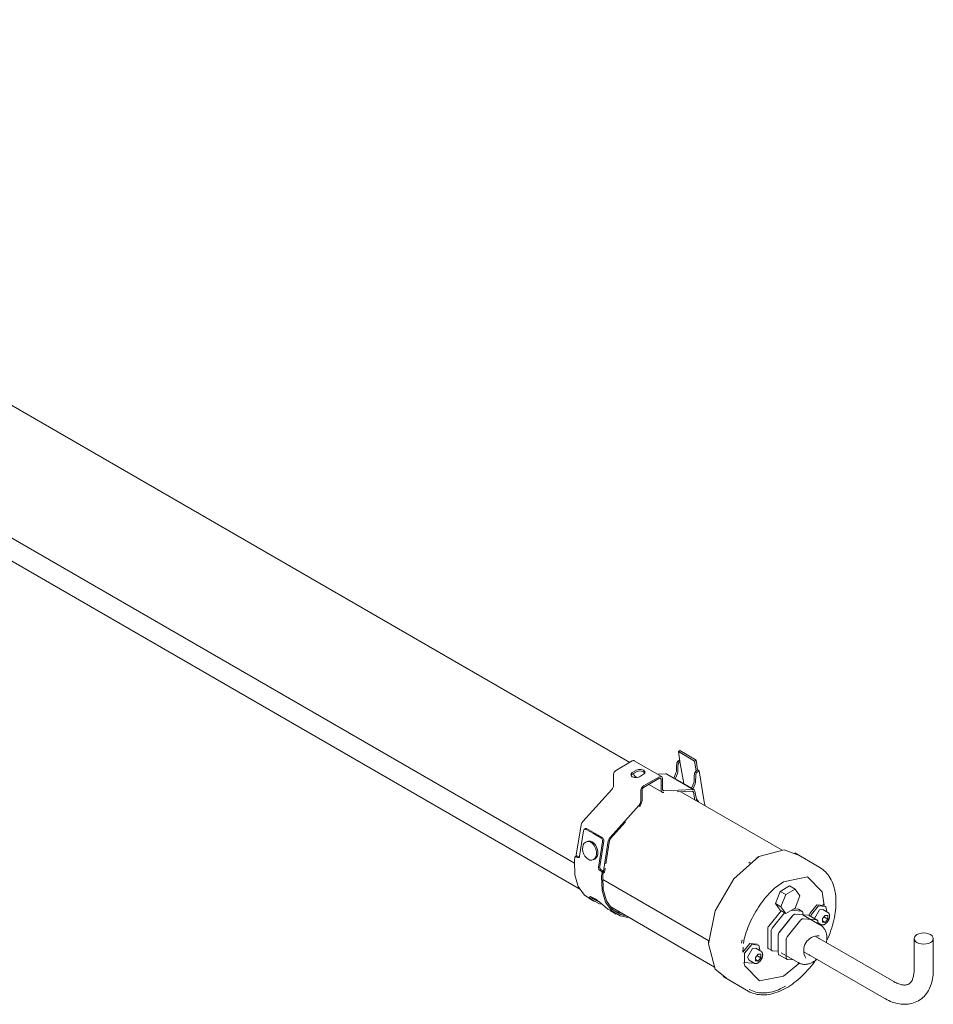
# Model space of a CAD drawing. Header units: millimetres. Extents: x 6125 to 10967, y 1457 to 6729.
# Tile 8 of 8: x 9909 to 10384, y 5150 to 5661. Entities that reach past the tile are written whole.
import ezdxf

# ---------------------------------------------------------------- set-up
doc = ezdxf.new("R2010")
doc.units = ezdxf.units.MM
doc.layers.add('E-LITE-EQPM', color=7, linetype='Continuous', lineweight=20)

# ---------------------------------------------------------------- blocks, each defined once
blk = doc.blocks.new('75750 - 75751 SCUBA Chrome wall lamp 36W-499321-00 Isometrico PDF Copy 1')
at = {"layer": 'E-LITE-EQPM', "color": 251, "lineweight": 9, "true_color": 0x636466}
for p, q in [((2740.71, 5275.45), (2072.72, 5661.11)), ((2033.69, 5614.65), (2711.92, 5223.07)), ((2711.92, 5223.07), (2033.69, 5614.65)), ((2037.79, 5600.45), (2715.05, 5209.43)), ((2765.7, 5276.02), (2766.62, 5276.73)), ((2765.9, 5281.01), (2766.6, 5281.56)), ((2766.76, 5275.88), (2765.9, 5281.01)), ((2765.9, 5281.01), (2774.38, 5276.11)), ((2775.08, 5276.66), (2766.6, 5281.56)), ((2775.08, 5276.66), (2774.38, 5276.11)), ((2775.94, 5271.52), (2775.08, 5276.66)), ((2733.69, 5271.39), (2741.99, 5276.18)), ((2757.18, 5268.12), (2743.03, 5276.29)), ((2764.95, 5271.33), (2765.02, 5274.04)), ((2765.66, 5270.92), (2765.72, 5273.63)), ((2765.7, 5276.02), (2766.41, 5275.61)), ((2766.41, 5275.61), (2766.76, 5275.88)), ((2766.76, 5275.88), (2768.68, 5264.39)), ((2774.38, 5276.11), (2775.24, 5270.98)), ((2775.24, 5270.98), (2775.94, 5271.52)), ((2775.94, 5271.52), (2776.65, 5271.12)), ((2732.2, 5263.43), (2732.2, 5268.82)), ((2741.98, 5270.14), (2744.11, 5271.36)), ((2744.11, 5270.55), (2741.98, 5269.32)), ((2742.76, 5269.53), (2742.76, 5269.77)), ((2743.39, 5268.14), (2744.29, 5267.61)), ((2747.78, 5269.24), (2745.66, 5268.02)), ((2756.13, 5268.02), (2747.83, 5263.23)), ((2747.83, 5262.41), (2756.13, 5267.2)), ((2755.09, 5269.33), (2759.44, 5269.5)), ((2756.9, 5266.75), (2756.9, 5261.36)), ((2757.61, 5261.77), (2757.61, 5267.16)), ((2774.02, 5261.22), (2759.88, 5269.39)), ((2763.61, 5267.19), (2763.76, 5267.61)), ((2763.76, 5267.61), (2764.68, 5270.05)), ((2772.84, 5261.99), (2764.35, 5266.89)), ((2764.47, 5267.2), (2765.39, 5269.64)), ((2774.21, 5268.73), (2774.14, 5266.02)), ((2774.91, 5268.32), (2774.85, 5265.61)), ((2775.24, 5270.98), (2774.9, 5270.71)), ((2774.9, 5270.71), (2775.6, 5270.3)), ((2776.65, 5271.12), (2775.6, 5270.3)), ((2779.37, 5254.87), (2776.65, 5271.12)), ((2716.34, 5244.67), (2731.37, 5261.44)), ((2750.57, 5263.99), (2757.53, 5259.97)), ((2773.56, 5261.33), (2758.44, 5260.74)), ((2773.87, 5264.74), (2772.95, 5262.31)), ((2773.66, 5261.9), (2773.53, 5261.52)), ((2774.58, 5264.33), (2773.66, 5261.9)), ((2746.34, 5260.66), (2746.34, 5255.26)), ((2747.05, 5255.67), (2747.05, 5261.07)), ((2758.14, 5259.83), (2758.35, 5259.84)), ((2765.37, 5260.11), (2773.28, 5260.42)), ((2819.77, 5229.8), (2767.15, 5260.18)), ((2773.74, 5260.01), (2774.54, 5255.91)), ((2775.45, 5255.39), (2774.43, 5260.57)), ((2775.31, 5256.41), (2775.43, 5256.34)), ((2775.43, 5256.34), (2775.51, 5256.21)), ((2745.51, 5253.28), (2730.48, 5236.5)), ((2745.62, 5252.5), (2745.81, 5252.71)), ((2779.61, 5253.41), (2779.37, 5254.87)), ((2779.63, 5253.01), (2779.61, 5253.41)), ((2712.73, 5226.46), (2715.33, 5242.78)), ((2717.75, 5241.04), (2717.17, 5240.71)), ((2718.13, 5241.14), (2726.67, 5236.21)), ((2730.74, 5235.89), (2738.47, 5244.51)), ((2716.66, 5239.84), (2714.56, 5226.71)), ((2718.08, 5240.66), (2721.85, 5238.49)), ((2721.85, 5238.49), (2725.62, 5236.31)), ((2718.83, 5234.49), (2718.14, 5234.25)), ((2724.46, 5221), (2726.56, 5234.13)), ((2727.13, 5234.46), (2725.04, 5221.33)), ((2729.48, 5234.62), (2726.82, 5217.97)), ((2728.24, 5222.78), (2730.17, 5234.86)), ((2711.91, 5224.61), (2712.15, 5226.1)), ((2712.95, 5226.81), (2712.37, 5226.48)), ((2713.45, 5226.07), (2712.77, 5226.46)), ((2713.35, 5226.79), (2714.02, 5226.4)), ((2807.8, 5226.52), (2806.74, 5225.91)), ((2839.35, 5220.92), (2826.35, 5228.43)), ((2721.38, 5224.79), (2722.08, 5225.03)), ((2727.51, 5218.2), (2727.87, 5220.44)), ((2802.46, 5223.02), (2803.24, 5223.6)), ((2725.88, 5218.9), (2725.2, 5219.29)), ((2725.78, 5219.62), (2726.45, 5219.23)), ((2726.29, 5217.94), (2726.05, 5216.45)), ((2726.1, 5218.38), (2726.28, 5218.28)), ((2726.61, 5216.67), (2726.87, 5218.27)), ((2726.8, 5217.98), (2726.82, 5217.97)), ((2726.82, 5217.97), (2727.51, 5218.2)), ((2726.65, 5214.57), (2781.66, 5182.81)), ((2781.66, 5182.81), (2726.65, 5214.57)), ((2820.53, 5213.41), (2816.37, 5210.43)), ((2818.8, 5208.43), (2823.7, 5211.26)), ((2823.7, 5211.26), (2826.57, 5209.6)), ((2816.35, 5202.11), (2818.8, 5208.43)), ((2818.8, 5208.43), (2821.67, 5206.77)), ((2821.67, 5206.77), (2819.22, 5200.46)), ((2826.57, 5209.6), (2821.67, 5206.77)), ((2829.02, 5206.12), (2826.57, 5209.6)), ((2826.57, 5199.8), (2829.02, 5206.12)), ((2719.41, 5204.83), (2722.24, 5203.2)), ((2721.54, 5204.62), (2724.91, 5202.88)), ((2721.96, 5204.55), (2722.9, 5204.27)), ((2730.75, 5200.37), (2784.77, 5169.18)), ((2818.8, 5198.63), (2816.35, 5202.11)), ((2816.35, 5202.11), (2819.22, 5200.46)), ((2819.22, 5200.46), (2821.67, 5196.97)), ((2837.92, 5201.51), (2841.58, 5201.18)), ((2841.79, 5201.3), (2840.91, 5201.8)), ((2729.27, 5199.28), (2732.51, 5197.45)), ((2730.73, 5198.3), (2733.55, 5196.67)), ((2735.39, 5197.49), (2734, 5197.8)), ((2812.89, 5190.4), (2819.28, 5198.34)), ((2821.11, 5197.29), (2814.72, 5189.34)), ((2818.4, 5187.22), (2825.46, 5196)), ((2818.8, 5198.63), (2821.67, 5196.97)), ((2821.67, 5196.97), (2826.57, 5199.8)), ((2830, 5198.16), (2824.56, 5198.64)), ((2825.05, 5195.62), (2825.2, 5195.71)), ((2825.9, 5199.42), (2828.17, 5199.21)), ((2826.61, 5196.66), (2833.68, 5196.03)), ((2827.69, 5196.63), (2830.44, 5196.34)), ((2828.17, 5199.21), (2828.4, 5199.14)), ((2830.23, 5198.08), (2828.4, 5199.14)), ((2830.56, 5196.33), (2830.56, 5197.35)), ((2839.48, 5191.14), (2830.74, 5196.18)), ((2833.68, 5196.03), (2833.91, 5195.96)), ((2838.03, 5193.58), (2833.91, 5195.96)), ((2836.71, 5194.39), (2839.25, 5198.79)), ((2839.25, 5198.79), (2841.04, 5198.97)), ((2842.18, 5196), (2840.8, 5194.29)), ((2843.61, 5197.49), (2841.04, 5198.97)), ((2841.54, 5195.21), (2843.56, 5194.04)), ((2843.56, 5195.88), (2842.18, 5196)), ((2843.56, 5194.04), (2843.56, 5195.88)), ((2829.58, 5193.62), (2822.52, 5184.84)), ((2837.8, 5193.65), (2830.73, 5194.28)), ((2838.37, 5191.73), (2838.37, 5192.84)), ((2838.37, 5192.22), (2840.02, 5191.26)), ((2839.32, 5191.58), (2838.97, 5191.34)), ((2840.05, 5190.76), (2840.22, 5191.33)), ((2840.8, 5194.29), (2840.8, 5192.45)), ((2842.18, 5192.33), (2840.8, 5193.12)), ((2840.8, 5192.45), (2842.18, 5192.33)), ((2842.18, 5192.33), (2843.56, 5194.04)), ((2812.32, 5179.5), (2812.32, 5188.91)), ((2814.15, 5187.86), (2814.15, 5178.45)), ((2817.74, 5178.26), (2817.78, 5186.09)), ((2817.83, 5176.32), (2817.83, 5185.73)), ((2877.92, 5161.59), (2836.94, 5185.24)), ((2781.62, 5182.41), (2781.62, 5181.18)), ((2799.01, 5183.3), (2798.68, 5181.6)), ((2799.52, 5179.45), (2799.42, 5176.82)), ((2799.47, 5176.87), (2803.13, 5181.42)), ((2803.13, 5181.42), (2806.79, 5181.09)), ((2821.95, 5183.35), (2821.95, 5173.94)), ((2838.55, 5184.12), (2839.28, 5183.89)), ((2888.38, 5183.96), (2888.38, 5167.63)), ((2898.38, 5167.63), (2898.38, 5183.96)), ((2804.46, 5178.71), (2806.25, 5178.88)), ((2807.39, 5175.92), (2806.01, 5174.2)), ((2808.82, 5177.4), (2806.25, 5178.88)), ((2806.75, 5175.12), (2808.77, 5173.96)), ((2808.77, 5175.79), (2807.39, 5175.92)), ((2808.77, 5173.96), (2808.77, 5175.79)), ((2812.65, 5178.76), (2814.48, 5177.7)), ((2814.72, 5177.63), (2817.83, 5177.35)), ((2818.16, 5175.58), (2822.29, 5173.2)), ((2819.37, 5176.49), (2828.11, 5171.44)), ((2831.08, 5177.08), (2872.92, 5152.93)), ((2834.28, 5175.23), (2833.72, 5175.75)), ((2802.66, 5172.66), (2805.23, 5171.18)), ((2804.53, 5171.49), (2804.01, 5171.15)), ((2806.01, 5174.2), (2806.01, 5172.36)), ((2806.01, 5173.04), (2807.39, 5172.24)), ((2806.01, 5172.36), (2807.39, 5172.24)), ((2807.39, 5172.24), (2808.77, 5173.96)), ((2820.53, 5164.49), (2828.96, 5171.43)), ((2822.52, 5173.12), (2825.78, 5172.83)), ((2789.25, 5164.17), (2802.25, 5156.66))]:
    blk.add_line(p, q, dxfattribs=at)
for points in [[(2741.99, 5276.18, 0), (2742.37, 5276.35, 0), (2742.73, 5276.38, 0), (2743.03, 5276.29, 0)], [(2744.11, 5271.36, 0), (2744.64, 5271.6, 0), (2745.27, 5271.75, 0), (2745.94, 5271.8, 0), (2746.62, 5271.75, 0), (2747.24, 5271.6, 0), (2747.78, 5271.36, 0), (2748.2, 5271.05, 0), (2748.46, 5270.69, 0), (2748.54, 5270.3, 0), (2748.46, 5269.91, 0), (2748.2, 5269.55, 0), (2747.78, 5269.24, 0)], [(2765.02, 5274.04, 0), (2765.06, 5274.57, 0), (2765.15, 5275.12, 0)], [(2765.15, 5275.12, 0), (2765.21, 5275.32, 0), (2765.3, 5275.52, 0), (2765.42, 5275.71, 0), (2765.55, 5275.88, 0), (2765.7, 5276.02, 0)], [(2765.72, 5273.63, 0), (2765.76, 5274.16, 0), (2765.86, 5274.71, 0)], [(2765.86, 5274.71, 0), (2765.92, 5274.91, 0), (2766.01, 5275.11, 0), (2766.12, 5275.3, 0), (2766.26, 5275.47, 0), (2766.41, 5275.61, 0)], [(2732.2, 5268.82, 0), (2732.25, 5269.29, 0), (2732.4, 5269.79, 0), (2732.64, 5270.28, 0), (2732.94, 5270.73, 0), (2733.3, 5271.11, 0), (2733.69, 5271.39, 0)], [(2745.66, 5268.02, 0), (2745.12, 5267.78, 0), (2744.5, 5267.63, 0), (2743.82, 5267.58, 0), (2743.15, 5267.63, 0), (2742.52, 5267.78, 0), (2741.98, 5268.02, 0), (2741.57, 5268.33, 0), (2741.31, 5268.69, 0), (2741.22, 5269.08, 0), (2741.31, 5269.47, 0), (2741.57, 5269.83, 0), (2741.98, 5270.14, 0)], [(2741.98, 5269.32, 0), (2741.57, 5269.01, 0), (2741.33, 5268.69, 0)], [(2743.39, 5268.14, 0), (2743.24, 5268.24, 0), (2742.98, 5268.56, 0), (2742.82, 5269, 0), (2742.76, 5269.53, 0)], [(2748.44, 5269.92, 0), (2748.2, 5270.24, 0), (2747.78, 5270.55, 0), (2747.24, 5270.79, 0), (2746.62, 5270.94, 0), (2745.94, 5270.99, 0), (2745.27, 5270.94, 0), (2744.64, 5270.79, 0), (2744.11, 5270.55, 0)], [(2757.61, 5267.16, 0), (2757.56, 5267.58, 0), (2757.41, 5267.9, 0), (2757.18, 5268.12, 0), (2756.87, 5268.22, 0), (2756.51, 5268.18, 0), (2756.13, 5268.02, 0)], [(2756.13, 5267.2, 0), (2756.33, 5267.29, 0), (2756.52, 5267.31, 0), (2756.68, 5267.26, 0), (2756.8, 5267.14, 0), (2756.88, 5266.97, 0), (2756.9, 5266.75, 0)], [(2759.48, 5269.49, 0), (2759.73, 5269.45, 0), (2759.99, 5269.31, 0)], [(2764.35, 5266.89, 0), (2764.41, 5267.05, 0), (2764.47, 5267.2, 0)], [(2764.68, 5270.05, 0), (2764.87, 5270.7, 0), (2764.95, 5271.33, 0)], [(2765.39, 5269.64, 0), (2765.58, 5270.29, 0), (2765.66, 5270.92, 0)], [(2774.34, 5269.81, 0), (2774.25, 5269.26, 0), (2774.21, 5268.73, 0)], [(2774.9, 5270.71, 0), (2774.75, 5270.57, 0), (2774.61, 5270.4, 0), (2774.49, 5270.21, 0), (2774.4, 5270.01, 0), (2774.34, 5269.81, 0)], [(2775.05, 5269.4, 0), (2774.95, 5268.85, 0), (2774.91, 5268.32, 0)], [(2775.6, 5270.3, 0), (2775.45, 5270.16, 0), (2775.32, 5269.99, 0), (2775.2, 5269.8, 0), (2775.11, 5269.6, 0), (2775.05, 5269.4, 0)], [(2731.37, 5261.44, 0), (2731.65, 5261.8, 0), (2731.88, 5262.2, 0), (2732.06, 5262.62, 0), (2732.17, 5263.03, 0), (2732.2, 5263.43, 0)], [(2747.83, 5263.23, 0), (2747.44, 5262.95, 0), (2747.09, 5262.57, 0), (2746.78, 5262.12, 0), (2746.54, 5261.63, 0), (2746.4, 5261.13, 0), (2746.34, 5260.66, 0)], [(2747.05, 5261.07, 0), (2747.08, 5261.31, 0), (2747.16, 5261.57, 0), (2747.28, 5261.83, 0), (2747.44, 5262.07, 0), (2747.63, 5262.26, 0), (2747.83, 5262.41, 0)], [(2756.9, 5261.36, 0), (2756.96, 5260.83, 0), (2757.12, 5260.4, 0), (2757.38, 5260.08, 0), (2757.73, 5259.88, 0), (2758.14, 5259.83, 0)], [(2758.44, 5260.74, 0), (2758.16, 5260.78, 0), (2757.93, 5260.91, 0), (2757.76, 5261.12, 0), (2757.65, 5261.42, 0), (2757.61, 5261.77, 0)], [(2772.95, 5262.31, 0), (2772.9, 5262.15, 0), (2772.84, 5261.99, 0)], [(2774.43, 5260.57, 0), (2774.32, 5260.9, 0), (2774.13, 5261.15, 0), (2773.87, 5261.29, 0), (2773.58, 5261.32, 0)], [(2774.14, 5266.02, 0), (2774.07, 5265.4, 0), (2773.87, 5264.74, 0)], [(2774.85, 5265.61, 0), (2774.77, 5264.99, 0), (2774.58, 5264.33, 0)], [(2773.28, 5260.41, 0), (2773.44, 5260.39, 0), (2773.58, 5260.31, 0), (2773.68, 5260.19, 0), (2773.74, 5260.01, 0)], [(2776.38, 5254.86, 0), (2776.37, 5254.91, 0), (2776.36, 5254.96, 0), (2776.34, 5255.01, 0), (2776.33, 5255.05, 0), (2776.31, 5255.1, 0), (2776.3, 5255.15, 0), (2776.28, 5255.19, 0), (2776.26, 5255.24, 0), (2776.24, 5255.28, 0), (2776.22, 5255.33, 0), (2776.2, 5255.37, 0), (2776.17, 5255.41, 0), (2776.15, 5255.46, 0), (2776.12, 5255.5, 0), (2776.1, 5255.54, 0), (2776.07, 5255.58, 0), (2776.05, 5255.62, 0), (2776.02, 5255.66, 0), (2775.99, 5255.7, 0), (2775.96, 5255.74, 0), (2775.93, 5255.78, 0), (2775.9, 5255.81, 0), (2775.86, 5255.85, 0), (2775.83, 5255.89, 0), (2775.8, 5255.92, 0), (2775.76, 5255.96, 0), (2775.73, 5255.99, 0), (2775.69, 5256.02, 0), (2775.65, 5256.05, 0), (2775.62, 5256.09, 0), (2775.58, 5256.12, 0), (2775.54, 5256.14, 0), (2775.5, 5256.17, 0), (2775.45, 5256.2, 0), (2775.41, 5256.23, 0), (2775.4, 5256.23, 0)], [(2746.34, 5255.26, 0), (2746.31, 5254.87, 0), (2746.2, 5254.45, 0), (2746.02, 5254.03, 0), (2745.79, 5253.63, 0), (2745.51, 5253.28, 0)], [(2745.81, 5252.71, 0), (2746.23, 5253.24, 0), (2746.57, 5253.84, 0), (2746.83, 5254.46, 0), (2747, 5255.08, 0), (2747.05, 5255.67, 0)], [(2715.33, 5242.78, 0), (2715.43, 5243.19, 0), (2715.58, 5243.59, 0), (2715.8, 5243.99, 0), (2716.05, 5244.35, 0), (2716.34, 5244.67, 0)], [(2718.08, 5240.66, 0), (2717.81, 5240.78, 0), (2717.54, 5240.81, 0), (2717.29, 5240.76, 0), (2717.06, 5240.63, 0), (2716.88, 5240.43, 0), (2716.74, 5240.16, 0), (2716.66, 5239.84, 0)], [(2717.46, 5240.76, 0), (2717.65, 5240.97, 0), (2717.87, 5241.1, 0), (2718.13, 5241.14, 0)], [(2718.13, 5241.14, 0), (2718.04, 5241.04, 0), (2717.98, 5240.95, 0), (2717.96, 5240.86, 0), (2717.97, 5240.78, 0), (2718.01, 5240.72, 0), (2718.08, 5240.66, 0)], [(2725.62, 5236.31, 0), (2725.72, 5236.27, 0), (2725.85, 5236.23, 0), (2726.01, 5236.21, 0), (2726.21, 5236.2, 0), (2726.43, 5236.2, 0), (2726.67, 5236.21, 0)], [(2726.56, 5234.13, 0), (2726.58, 5234.48, 0), (2726.54, 5234.85, 0), (2726.45, 5235.21, 0), (2726.3, 5235.56, 0), (2726.1, 5235.87, 0), (2725.87, 5236.12, 0), (2725.62, 5236.31, 0)], [(2726.67, 5236.21, 0), (2726.87, 5235.9, 0), (2727.02, 5235.55, 0), (2727.12, 5235.19, 0), (2727.16, 5234.82, 0), (2727.13, 5234.46, 0)], [(2730.48, 5236.5, 0), (2730.19, 5236.19, 0), (2729.94, 5235.82, 0), (2729.73, 5235.43, 0), (2729.57, 5235.02, 0), (2729.48, 5234.62, 0)], [(2730.17, 5234.86, 0), (2730.22, 5235.08, 0), (2730.31, 5235.3, 0), (2730.43, 5235.52, 0), (2730.57, 5235.72, 0), (2730.74, 5235.89, 0)], [(2720.46, 5233.93, 0), (2719.52, 5234.3, 0), (2718.6, 5234.36, 0), (2717.76, 5234.08, 0), (2717.05, 5233.49, 0), (2716.53, 5232.63, 0), (2716.22, 5231.56, 0), (2716.16, 5230.35, 0), (2716.35, 5229.08, 0), (2716.76, 5227.85, 0), (2717.38, 5226.72, 0), (2718.17, 5225.79, 0), (2719.06, 5225.11, 0)], [(2718.6, 5234.39, 0), (2719.29, 5234.59, 0), (2720.22, 5234.54, 0), (2721.16, 5234.16, 0)], [(2719.06, 5225.11, 0), (2720, 5224.73, 0), (2720.92, 5224.68, 0), (2721.76, 5224.96, 0), (2722.47, 5225.55, 0), (2722.99, 5226.41, 0), (2723.3, 5227.48, 0), (2723.36, 5228.69, 0), (2723.17, 5229.95, 0), (2722.76, 5231.19, 0), (2722.14, 5232.31, 0), (2721.35, 5233.25, 0), (2720.46, 5233.93, 0)], [(2721.16, 5234.16, 0), (2722.05, 5233.49, 0), (2722.83, 5232.55, 0), (2723.45, 5231.43, 0), (2723.87, 5230.19, 0), (2724.05, 5228.93, 0), (2723.99, 5227.72, 0), (2723.69, 5226.64, 0), (2723.16, 5225.79, 0), (2722.46, 5225.2, 0), (2721.76, 5224.94, 0)], [(2712.77, 5226.46, 0), (2712.65, 5226.51, 0), (2712.54, 5226.53, 0), (2712.42, 5226.5, 0), (2712.33, 5226.45, 0), (2712.24, 5226.36, 0), (2712.18, 5226.24, 0), (2712.15, 5226.1, 0)], [(2712.72, 5226.43, 0), (2712.76, 5226.57, 0), (2712.82, 5226.69, 0), (2712.9, 5226.78, 0), (2713, 5226.84, 0), (2713.11, 5226.86, 0), (2713.23, 5226.84, 0), (2713.35, 5226.79, 0)], [(2714.56, 5226.71, 0), (2714.5, 5226.47, 0), (2714.39, 5226.26, 0), (2714.24, 5226.1, 0), (2714.07, 5225.99, 0), (2713.87, 5225.96, 0), (2713.66, 5225.98, 0), (2713.45, 5226.07, 0)], [(2714.02, 5226.4, 0), (2714.24, 5226.31, 0), (2714.39, 5226.29, 0)], [(2807.8, 5226.59, 0), (2794.68, 5214.96, 0), (2785.08, 5198.33, 0), (2781.56, 5181.15, 0), (2785.08, 5168.03, 0), (2790.93, 5163.36, 0)], [(2827.89, 5227.37, 0), (2820.92, 5230.1, 0), (2807.8, 5226.59, 0)], [(2711.88, 5224.27, 0), (2711.9, 5224.44, 0), (2711.91, 5224.61, 0)], [(2720.77, 5204.16, 0), (2717.13, 5206.53, 0), (2713.91, 5211.02, 0), (2712.13, 5217.06, 0), (2711.88, 5224.27, 0)], [(2725.2, 5219.29, 0), (2725, 5219.43, 0), (2724.82, 5219.63, 0), (2724.66, 5219.88, 0), (2724.55, 5220.15, 0), (2724.47, 5220.43, 0), (2724.44, 5220.72, 0), (2724.46, 5221, 0)], [(2725.04, 5221.33, 0), (2725.02, 5221.06, 0), (2725.05, 5220.77, 0), (2725.12, 5220.48, 0), (2725.24, 5220.21, 0), (2725.39, 5219.97, 0), (2725.57, 5219.77, 0), (2725.78, 5219.62, 0)], [(2839.35, 5220.92, 0), (2840.18, 5220.4, 0), (2840.97, 5219.83, 0), (2841.72, 5219.2, 0), (2842.44, 5218.52, 0), (2843.11, 5217.79, 0), (2843.73, 5217.01, 0), (2844.31, 5216.19, 0), (2844.85, 5215.33, 0), (2845.34, 5214.42, 0), (2845.78, 5213.48, 0), (2846.18, 5212.51, 0), (2846.54, 5211.5, 0), (2846.85, 5210.46, 0), (2847.11, 5209.39, 0), (2847.34, 5208.29, 0), (2847.51, 5207.16, 0), (2847.65, 5206.01, 0), (2847.74, 5204.84, 0), (2847.79, 5203.65, 0), (2847.79, 5202.43, 0), (2847.76, 5201.2, 0), (2847.68, 5199.95, 0), (2847.56, 5198.69, 0), (2847.4, 5197.41, 0), (2847.2, 5196.12, 0), (2846.96, 5194.82, 0), (2846.68, 5193.51, 0), (2846.36, 5192.2, 0), (2846, 5190.88, 0), (2845.61, 5189.56, 0), (2845.18, 5188.24, 0), (2844.71, 5186.92, 0), (2844.21, 5185.6, 0), (2843.67, 5184.29, 0), (2843.1, 5182.99, 0), (2842.9, 5182.57, 0)], [(2726.29, 5217.94, 0), (2726.3, 5218.09, 0), (2726.28, 5218.25, 0), (2726.24, 5218.41, 0), (2726.18, 5218.56, 0), (2726.09, 5218.7, 0), (2725.99, 5218.81, 0), (2725.88, 5218.9, 0)], [(2726.05, 5216.45, 0), (2726.04, 5216.28, 0), (2726.03, 5216.11, 0)], [(2726.03, 5216.11, 0), (2726.27, 5208.9, 0), (2728.05, 5202.86, 0), (2731.27, 5198.36, 0), (2735.73, 5195.68, 0), (2739.72, 5194.96, 0)], [(2726.45, 5219.23, 0), (2726.57, 5219.15, 0), (2726.67, 5219.03, 0), (2726.75, 5218.9, 0), (2726.82, 5218.75, 0), (2726.86, 5218.59, 0), (2726.88, 5218.42, 0), (2726.87, 5218.27, 0)], [(2726.59, 5216.43, 0), (2726.6, 5216.55, 0), (2726.61, 5216.67, 0)], [(2737.98, 5195.9, 0), (2736.02, 5196.42, 0), (2731.67, 5199.06, 0), (2728.55, 5203.47, 0), (2726.82, 5209.38, 0), (2726.59, 5216.43, 0)], [(2841.64, 5201.2, 0), (2840.67, 5208.14, 0), (2832.98, 5215.93, 0), (2820.53, 5213.41, 0)], [(2799.67, 5181.41, 0), (2799.91, 5182.57, 0), (2800.18, 5183.75, 0), (2800.49, 5184.93, 0), (2800.84, 5186.13, 0), (2801.22, 5187.32, 0), (2801.63, 5188.52, 0), (2802.08, 5189.72, 0), (2802.56, 5190.92, 0), (2803.08, 5192.11, 0), (2803.62, 5193.3, 0), (2804.19, 5194.48, 0), (2804.8, 5195.65, 0), (2805.43, 5196.81, 0), (2806.09, 5197.96, 0), (2806.77, 5199.08, 0), (2807.48, 5200.19, 0), (2808.21, 5201.28, 0), (2808.97, 5202.35, 0), (2809.74, 5203.4, 0), (2810.54, 5204.42, 0), (2811.35, 5205.41, 0), (2812.18, 5206.37, 0), (2813.02, 5207.3, 0), (2813.88, 5208.2, 0), (2814.75, 5209.07, 0), (2815.63, 5209.9, 0), (2816.52, 5210.69, 0), (2816.62, 5210.78, 0)], [(2720.79, 5204.18, 0), (2719.97, 5204.96, 0), (2719.73, 5205.53, 0), (2720.19, 5205.71, 0), (2721.33, 5205.35, 0), (2722.97, 5204.4, 0), (2724.8, 5203.05, 0), (2726.55, 5201.59, 0), (2728.06, 5200.29, 0), (2729.27, 5199.28, 0)], [(2720.49, 5205.62, 0), (2720.68, 5205.36, 0), (2721.54, 5204.62, 0)], [(2726.1, 5201.76, 0), (2724.88, 5202.06, 0), (2720.79, 5204.18, 0)], [(2833.97, 5195.96, 0), (2834.26, 5196.95, 0), (2837.92, 5201.51, 0)], [(2834.78, 5195.33, 0), (2835.13, 5196.45, 0), (2838.8, 5201, 0)], [(2838.8, 5201, 0), (2842.46, 5200.67, 0), (2842.99, 5197.94, 0)], [(2817.91, 5186.48, 0), (2818.09, 5186.96, 0), (2825.05, 5195.62, 0)], [(2825.46, 5196, 0), (2825.74, 5196.29, 0), (2826.04, 5196.51, 0), (2826.33, 5196.63, 0), (2826.61, 5196.66, 0)], [(2830.56, 5197.35, 0), (2830.53, 5197.67, 0), (2830.41, 5197.92, 0), (2830.23, 5198.08, 0), (2830, 5198.16, 0)], [(2843.61, 5197.49, 0), (2843.7, 5197.43, 0), (2843.79, 5197.37, 0), (2843.87, 5197.3, 0), (2843.95, 5197.23, 0), (2844.02, 5197.15, 0), (2844.09, 5197.06, 0), (2844.15, 5196.98, 0), (2844.21, 5196.88, 0), (2844.26, 5196.79, 0), (2844.3, 5196.69, 0), (2844.34, 5196.59, 0), (2844.38, 5196.49, 0), (2844.41, 5196.38, 0), (2844.44, 5196.27, 0), (2844.46, 5196.16, 0), (2844.48, 5196.05, 0), (2844.49, 5195.94, 0), (2844.5, 5195.82, 0), (2844.51, 5195.71, 0), (2844.51, 5195.59, 0), (2844.5, 5195.47, 0), (2844.5, 5195.35, 0), (2844.48, 5195.23, 0), (2844.47, 5195.1, 0), (2844.45, 5194.98, 0), (2844.43, 5194.86, 0), (2844.4, 5194.73, 0), (2844.37, 5194.61, 0), (2844.34, 5194.48, 0), (2844.3, 5194.36, 0), (2844.26, 5194.23, 0), (2844.21, 5194.11, 0), (2844.17, 5193.99, 0), (2844.12, 5193.86, 0), (2844.06, 5193.74, 0), (2844.01, 5193.62, 0), (2843.95, 5193.5, 0), (2843.88, 5193.38, 0), (2843.82, 5193.26, 0), (2843.75, 5193.14, 0), (2843.68, 5193.03, 0), (2843.61, 5192.92, 0), (2843.53, 5192.81, 0), (2843.45, 5192.7, 0), (2843.37, 5192.59, 0), (2843.29, 5192.49, 0), (2843.21, 5192.38, 0), (2843.12, 5192.28, 0), (2843.03, 5192.19, 0), (2842.94, 5192.1, 0), (2842.85, 5192.01, 0), (2842.76, 5191.92, 0), (2842.66, 5191.83, 0), (2842.56, 5191.75, 0), (2842.47, 5191.68, 0), (2842.37, 5191.61, 0), (2842.27, 5191.54, 0), (2842.17, 5191.47, 0), (2842.07, 5191.42, 0)], [(2812.32, 5188.91, 0), (2812.36, 5189.28, 0), (2812.47, 5189.67, 0), (2812.65, 5190.05, 0), (2812.89, 5190.4, 0)], [(2830.73, 5194.28, 0), (2830.46, 5194.26, 0), (2830.16, 5194.13, 0), (2829.86, 5193.91, 0), (2829.58, 5193.62, 0)], [(2838.37, 5192.84, 0), (2838.33, 5193.16, 0), (2838.21, 5193.41, 0), (2838.03, 5193.58, 0), (2837.8, 5193.65, 0)], [(2839.48, 5191.14, 0), (2839.87, 5190.89, 0), (2840.24, 5190.63, 0), (2840.59, 5190.34, 0), (2840.91, 5190.02, 0), (2841.21, 5189.7, 0), (2841.49, 5189.35, 0), (2841.74, 5189, 0), (2841.97, 5188.64, 0), (2842.17, 5188.27, 0), (2842.35, 5187.89, 0), (2842.5, 5187.51, 0), (2842.63, 5187.13, 0), (2842.75, 5186.75, 0), (2842.84, 5186.36, 0), (2842.92, 5185.98, 0), (2842.98, 5185.59, 0), (2843.03, 5185.21, 0), (2843.06, 5184.83, 0), (2843.07, 5184.45, 0), (2843.07, 5184.07, 0), (2843.06, 5183.69, 0), (2843.04, 5183.31, 0), (2843, 5182.94, 0), (2842.96, 5182.56, 0), (2842.9, 5182.19, 0), (2842.83, 5181.82, 0), (2842.8, 5181.67, 0)], [(2840.02, 5191.26, 0), (2840.11, 5191.21, 0), (2840.21, 5191.17, 0), (2840.31, 5191.13, 0), (2840.41, 5191.1, 0), (2840.52, 5191.08, 0), (2840.62, 5191.06, 0), (2840.73, 5191.05, 0), (2840.84, 5191.05, 0), (2840.95, 5191.05, 0), (2841.05, 5191.06, 0), (2841.16, 5191.08, 0), (2841.27, 5191.1, 0), (2841.38, 5191.12, 0), (2841.48, 5191.15, 0), (2841.59, 5191.19, 0), (2841.7, 5191.23, 0), (2841.8, 5191.28, 0), (2841.91, 5191.33, 0), (2842.01, 5191.38, 0), (2842.07, 5191.42, 0)], [(2814.72, 5189.34, 0), (2814.48, 5188.99, 0), (2814.3, 5188.61, 0), (2814.18, 5188.23, 0), (2814.15, 5187.86, 0)], [(2817.83, 5185.73, 0), (2817.87, 5186.1, 0), (2817.98, 5186.49, 0), (2818.16, 5186.87, 0), (2818.4, 5187.22, 0)], [(2822.52, 5184.84, 0), (2822.29, 5184.49, 0), (2822.1, 5184.11, 0), (2821.99, 5183.72, 0), (2821.95, 5183.35, 0)], [(2889.84, 5186, 0), (2889.05, 5185.4, 0), (2888.55, 5184.71, 0), (2888.38, 5183.96, 0), (2888.55, 5183.21, 0), (2889.05, 5182.51, 0), (2889.84, 5181.92, 0), (2890.88, 5181.46, 0), (2892.08, 5181.17, 0), (2893.38, 5181.07, 0), (2894.67, 5181.17, 0), (2895.88, 5181.46, 0), (2896.91, 5181.92, 0)], [(2896.91, 5181.92, 0), (2897.71, 5182.51, 0), (2898.21, 5183.21, 0), (2898.38, 5183.96, 0), (2898.21, 5184.71, 0), (2897.71, 5185.4, 0), (2896.91, 5186, 0), (2895.88, 5186.46, 0), (2894.67, 5186.75, 0), (2893.38, 5186.84, 0), (2892.08, 5186.75, 0), (2890.88, 5186.46, 0), (2889.84, 5186, 0)], [(2804.01, 5171.15, 0), (2800.34, 5171.48, 0), (2800.34, 5176.36, 0), (2804.01, 5180.92, 0)], [(2804.01, 5180.92, 0), (2807.67, 5180.59, 0), (2808.2, 5177.85, 0)], [(2812.65, 5178.76, 0), (2812.47, 5178.93, 0), (2812.36, 5179.18, 0), (2812.32, 5179.5, 0)], [(2802.66, 5172.66, 0), (2801.92, 5174.31, 0), (2804.46, 5178.71, 0)], [(2808.82, 5177.4, 0), (2808.91, 5177.34, 0), (2809, 5177.28, 0), (2809.08, 5177.21, 0), (2809.16, 5177.14, 0), (2809.23, 5177.06, 0), (2809.3, 5176.98, 0), (2809.36, 5176.89, 0), (2809.42, 5176.8, 0), (2809.47, 5176.7, 0), (2809.51, 5176.61, 0), (2809.56, 5176.5, 0), (2809.59, 5176.4, 0), (2809.62, 5176.3, 0), (2809.65, 5176.19, 0), (2809.67, 5176.08, 0), (2809.69, 5175.97, 0), (2809.7, 5175.85, 0), (2809.71, 5175.74, 0), (2809.72, 5175.62, 0), (2809.72, 5175.5, 0), (2809.71, 5175.38, 0), (2809.71, 5175.26, 0), (2809.69, 5175.14, 0), (2809.68, 5175.02, 0), (2809.66, 5174.89, 0), (2809.64, 5174.77, 0), (2809.61, 5174.65, 0), (2809.58, 5174.52, 0), (2809.55, 5174.4, 0), (2809.51, 5174.27, 0), (2809.47, 5174.15, 0), (2809.43, 5174.02, 0), (2809.38, 5173.9, 0), (2809.33, 5173.78, 0), (2809.27, 5173.65, 0), (2809.22, 5173.53, 0), (2809.16, 5173.41, 0), (2809.09, 5173.29, 0), (2809.03, 5173.17, 0), (2808.96, 5173.06, 0), (2808.89, 5172.94, 0), (2808.82, 5172.83, 0), (2808.74, 5172.72, 0), (2808.66, 5172.61, 0), (2808.58, 5172.5, 0), (2808.5, 5172.4, 0), (2808.42, 5172.3, 0), (2808.33, 5172.2, 0), (2808.24, 5172.1, 0), (2808.15, 5172.01, 0), (2808.06, 5171.92, 0), (2807.97, 5171.83, 0), (2807.87, 5171.75, 0), (2807.77, 5171.67, 0), (2807.68, 5171.59, 0), (2807.58, 5171.52, 0), (2807.48, 5171.45, 0), (2807.38, 5171.39, 0), (2807.28, 5171.33, 0)], [(2814.15, 5178.45, 0), (2814.18, 5178.13, 0), (2814.3, 5177.87, 0), (2814.48, 5177.7, 0), (2814.72, 5177.63, 0)], [(2818.16, 5175.58, 0), (2817.98, 5175.75, 0), (2817.87, 5176, 0), (2817.83, 5176.32, 0)], [(2799.9, 5171.53, 0), (2800.38, 5169.76, 0), (2808.07, 5161.97, 0), (2820.53, 5164.49, 0)], [(2805.23, 5171.18, 0), (2805.32, 5171.13, 0), (2805.42, 5171.08, 0), (2805.52, 5171.05, 0), (2805.62, 5171.02, 0), (2805.73, 5170.99, 0), (2805.83, 5170.98, 0), (2805.94, 5170.97, 0), (2806.05, 5170.96, 0), (2806.16, 5170.97, 0), (2806.26, 5170.98, 0), (2806.37, 5170.99, 0), (2806.48, 5171.01, 0), (2806.59, 5171.04, 0), (2806.69, 5171.07, 0), (2806.8, 5171.1, 0), (2806.91, 5171.14, 0), (2807.01, 5171.19, 0), (2807.12, 5171.24, 0), (2807.22, 5171.29, 0), (2807.28, 5171.33, 0)], [(2821.95, 5173.94, 0), (2821.99, 5173.62, 0), (2822.1, 5173.37, 0), (2822.29, 5173.2, 0), (2822.52, 5173.12, 0)], [(2837.62, 5173.3, 0), (2837.42, 5173.01, 0), (2836.59, 5171.85, 0), (2835.74, 5170.71, 0), (2834.86, 5169.61, 0), (2833.96, 5168.53, 0), (2833.04, 5167.47, 0), (2832.1, 5166.46, 0), (2831.15, 5165.47, 0), (2830.18, 5164.52, 0), (2829.19, 5163.6, 0), (2828.2, 5162.72, 0), (2827.19, 5161.88, 0), (2826.16, 5161.08, 0), (2825.13, 5160.33, 0), (2824.09, 5159.61, 0), (2823.05, 5158.94, 0), (2822.1, 5158.37, 0)], [(2828.11, 5171.44, 0), (2828.51, 5171.22, 0), (2828.93, 5171.04, 0), (2829.36, 5170.88, 0), (2829.79, 5170.76, 0), (2830.22, 5170.66, 0), (2830.66, 5170.59, 0), (2831.09, 5170.55, 0), (2831.52, 5170.54, 0), (2831.94, 5170.55, 0), (2832.35, 5170.58, 0), (2832.76, 5170.64, 0), (2833.16, 5170.71, 0), (2833.55, 5170.8, 0), (2833.93, 5170.91, 0), (2834.3, 5171.04, 0), (2834.66, 5171.18, 0), (2835.01, 5171.33, 0), (2835.36, 5171.5, 0), (2835.7, 5171.67, 0), (2835.91, 5171.79, 0)], [(2837.97, 5173.3, 0), (2837.72, 5173.09, 0), (2837.43, 5172.84, 0), (2837.14, 5172.61, 0), (2836.83, 5172.39, 0), (2836.52, 5172.17, 0), (2836.2, 5171.97, 0), (2835.91, 5171.79, 0)], [(2885.62, 5160.33, 0), (2885.82, 5160.46, 0), (2886.02, 5160.6, 0), (2886.21, 5160.76, 0), (2886.4, 5160.95, 0), (2886.59, 5161.15, 0), (2886.78, 5161.38, 0), (2886.96, 5161.64, 0), (2887.14, 5161.93, 0), (2887.32, 5162.26, 0), (2887.48, 5162.61, 0), (2887.64, 5162.99, 0), (2887.79, 5163.41, 0), (2887.92, 5163.87, 0), (2888.04, 5164.35, 0), (2888.15, 5164.86, 0), (2888.23, 5165.41, 0), (2888.3, 5165.99, 0), (2888.35, 5166.59, 0), (2888.37, 5167.22, 0), (2888.38, 5167.63, 0)], [(2890.62, 5151.67, 0), (2891.41, 5152.16, 0), (2892.16, 5152.71, 0), (2892.88, 5153.31, 0), (2893.55, 5153.95, 0), (2894.18, 5154.64, 0), (2894.76, 5155.36, 0), (2895.3, 5156.12, 0), (2895.79, 5156.91, 0), (2896.23, 5157.73, 0), (2896.63, 5158.58, 0), (2896.99, 5159.44, 0), (2897.3, 5160.33, 0), (2897.57, 5161.24, 0), (2897.8, 5162.16, 0), (2897.99, 5163.1, 0), (2898.14, 5164.05, 0), (2898.25, 5165.02, 0), (2898.33, 5166, 0), (2898.37, 5166.99, 0), (2898.38, 5167.63, 0)], [(2802.75, 5157.53, 0), (2803.55, 5157.1, 0), (2804.38, 5156.73, 0), (2805.24, 5156.41, 0), (2806.12, 5156.16, 0), (2807.02, 5155.96, 0), (2807.95, 5155.81, 0), (2808.89, 5155.73, 0), (2809.85, 5155.7, 0), (2810.82, 5155.72, 0), (2811.8, 5155.8, 0), (2812.79, 5155.94, 0), (2813.8, 5156.12, 0), (2814.81, 5156.37, 0), (2815.82, 5156.66, 0), (2816.84, 5157, 0), (2817.87, 5157.4, 0), (2818.89, 5157.84, 0), (2819.92, 5158.33, 0), (2820.95, 5158.87, 0), (2821.6, 5159.24, 0)], [(2885.62, 5160.33, 0), (2885.4, 5160.22, 0), (2885.18, 5160.12, 0), (2884.94, 5160.03, 0), (2884.69, 5159.96, 0), (2884.41, 5159.9, 0), (2884.12, 5159.85, 0), (2883.8, 5159.82, 0), (2883.46, 5159.81, 0), (2883.1, 5159.82, 0), (2882.71, 5159.85, 0), (2882.3, 5159.91, 0), (2881.86, 5159.99, 0), (2881.4, 5160.1, 0), (2880.92, 5160.24, 0), (2880.42, 5160.41, 0), (2879.91, 5160.6, 0), (2879.38, 5160.83, 0), (2878.83, 5161.09, 0), (2878.27, 5161.39, 0), (2877.92, 5161.59, 0)], [(2802.25, 5156.66, 0), (2803.11, 5156.2, 0), (2804, 5155.8, 0), (2804.93, 5155.46, 0), (2805.87, 5155.19, 0), (2806.84, 5154.97, 0), (2807.82, 5154.82, 0), (2808.83, 5154.73, 0), (2809.84, 5154.7, 0), (2810.87, 5154.72, 0), (2811.91, 5154.81, 0), (2812.95, 5154.95, 0), (2814, 5155.15, 0), (2815.06, 5155.4, 0), (2816.12, 5155.7, 0), (2817.18, 5156.06, 0), (2818.25, 5156.47, 0), (2819.31, 5156.93, 0), (2820.37, 5157.44, 0), (2821.43, 5157.99, 0), (2822.1, 5158.37, 0)], [(2890.62, 5151.67, 0), (2889.79, 5151.23, 0), (2888.94, 5150.85, 0), (2888.07, 5150.53, 0), (2887.17, 5150.27, 0), (2886.26, 5150.07, 0), (2885.34, 5149.93, 0), (2884.42, 5149.84, 0), (2883.49, 5149.81, 0), (2882.56, 5149.83, 0), (2881.63, 5149.91, 0), (2880.7, 5150.04, 0), (2879.77, 5150.21, 0), (2878.85, 5150.43, 0), (2877.94, 5150.69, 0), (2877.03, 5151, 0), (2876.13, 5151.35, 0), (2875.23, 5151.73, 0), (2874.35, 5152.16, 0), (2873.47, 5152.62, 0), (2872.92, 5152.93, 0)]]:
    blk.add_polyline3d(points, dxfattribs=at)
at = {"layer": 'E-LITE-EQPM', "color": 251, "true_color": 0x636466}
blk.add_arc((2838.67, 5177.81), 7.63, 86.4226, 211.4146, dxfattribs=at)

msp = doc.modelspace()

# ---------------------------------------------------------------- block references
at = {"layer": 'E-LITE-EQPM', "color": 8, "lineweight": 9, "true_color": 0x808080}
msp.add_blockref('75750 - 75751 SCUBA Chrome wall lamp 36W-499321-00 Isometrico PDF Copy 1', (7485.79, 0), dxfattribs=at)

doc.saveas('drawing.dxf')
